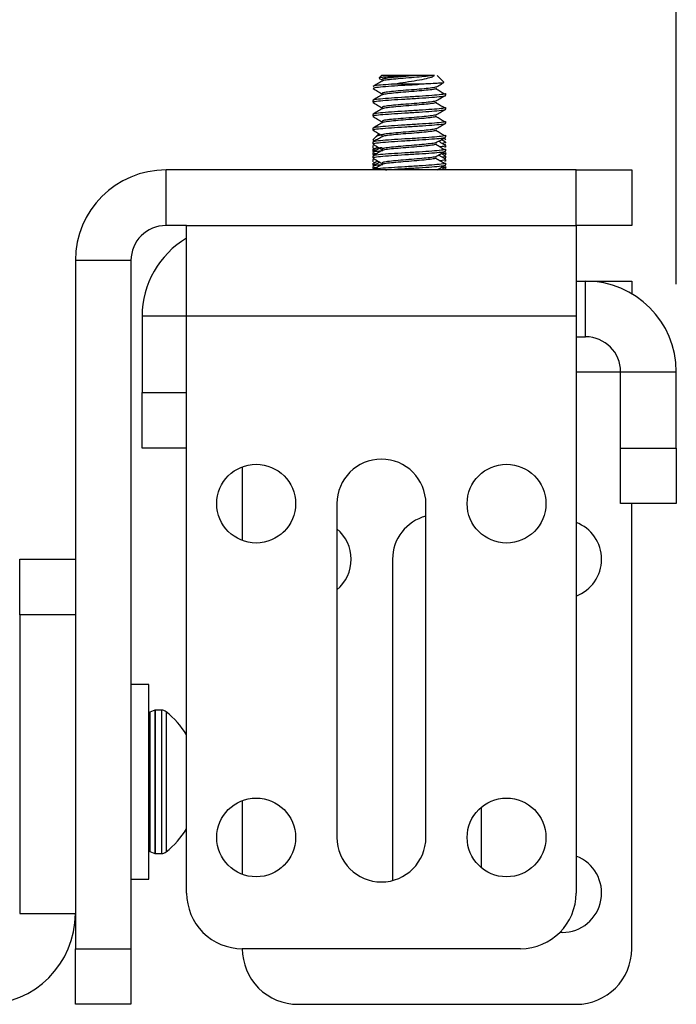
# Model space of a CAD drawing. Header units: inches. Extents: x 0.3 to 33.8, y 0.2 to 21.7.
# Tile 156 of 209: x 27.02 to 27.315, y 9.234 to 9.676. Entities that reach past the tile are written whole.
import ezdxf

# ---------------------------------------------------------------- set-up
doc = ezdxf.new("R2010")
doc.units = ezdxf.units.IN
doc.header["$MEASUREMENT"] = 0
doc.layers.add('BORDERS', color=7, linetype='Continuous')
doc.styles.add('SLDTEXTSTYLE0', font='TXT', dxfattribs={"width": 0.75})
doc.dimstyles.new('SLDDIMSTYLE0', dxfattribs={"dimtxt": 0.1377952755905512, "dimasz": 0.14, "dimexe": 0, "dimexo": 0.0625, "dimgap": 0.0344488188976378, "dimtad": 1, "dimdec": 3, "dimlfac": 5, "dimrnd": 1e-09, "dimzin": 12, "dimdsep": 46, "dimtxsty": 'SLDTEXTSTYLE0', "dimblk1": 'CLOSED', "dimblk2": 'CLOSED', "dimsah": 1, "dimcen": 0.09, "dimadec": 0, "dimazin": 3, "dimtfac": 1, "dimtdec": 3, "dimtofl": 0, "dimtmove": 0, "dimatfit": 3, "dimldrblk": 'CLOSED', "dimfxl": 0, "dimfrac": 2, "dimtolj": 1, "dimtzin": 12, "dimarcsym": 0})

# ---------------------------------------------------------------- blocks, each defined once
blk = doc.blocks.new('_Closed')
at = {"color": 0, "linetype": 'ByBlock', "lineweight": -2}
for p, q in [((-1, 0.166667), (0, 0)), ((-1, 0.166667), (-1, -0.166667)), ((0, 0), (-1, -0.166667)), ((0, 0), (-1, 0))]:
    blk.add_line(p, q, dxfattribs=at)
blk = doc.blocks.new('_D_14')
at = {"layer": 'BORDERS'}
for p, q in [((24.14413510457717, 12.30187955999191), (24.10215060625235, 12.30187955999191)), ((24.10215060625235, 12.30187955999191), (24.10215060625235, 12.08312956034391)), ((24.55139670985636, 12.30187955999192), (24.59338120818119, 12.30187955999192)), ((24.59338120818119, 12.30187955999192), (24.59338120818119, 12.08312956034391)), ((24.10215060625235, 12.08312956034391), (24.14413510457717, 12.08312956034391)), ((24.59338120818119, 12.08312956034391), (24.55139670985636, 12.08312956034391)), ((18.4635266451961, 9.641505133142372), (18.46352664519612, 11.9163330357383)), ((27.31497681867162, 9.557586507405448), (27.31497681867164, 11.91633303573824)), ((18.46352664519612, 11.87696295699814), (27.31497681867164, 11.87696295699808))]:
    blk.add_line(p, q, dxfattribs=at)
at = {"layer": 'BORDERS', "xscale": 0.14, "yscale": 0.14}
for p, rotation in [((18.46352664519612, 11.87696295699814, -0.1545014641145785), 180), ((27.31497681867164, 11.87696295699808, -0.1545014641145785), 360)]:
    blk.add_blockref('_Closed', p, dxfattribs=dict(at, rotation=rotation))
at = {"layer": 'BORDERS', "char_height": 0.1377952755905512, "attachment_point": 1, "style": 'SLDTEXTSTYLE0'}
for s, insert in [('1124', (24.14413510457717, 12.26075699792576)), ('44.257', (24.06777354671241, 12.05459040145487))]:
    blk.add_mtext(s, dxfattribs=dict(at, insert=insert))

msp = doc.modelspace()

# ---------------------------------------------------------------- linework, layer by layer
at = {"color": 7, "linetype": 'Continuous', "lineweight": 25}
for p, q in [((27.18248306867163, 9.651364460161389), (27.18144974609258, 9.650331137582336)), ((27.19724866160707, 9.651364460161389), (27.18248306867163, 9.651364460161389)), ((27.19832838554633, 9.651364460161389), (27.19724866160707, 9.651364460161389)), ((27.20639406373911, 9.65136446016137), (27.20574480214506, 9.651364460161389)), ((27.21047491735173, 9.648360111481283), (27.20747056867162, 9.651364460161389)), ((27.18154247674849, 9.650096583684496), (27.18278176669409, 9.649374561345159)), ((27.19943090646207, 9.647458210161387), (27.18696566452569, 9.647458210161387)), ((27.21137681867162, 9.642496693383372), (27.21137681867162, 9.643277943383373)), ((27.17857681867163, 9.640152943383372), (27.17857681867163, 9.639371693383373)), ((27.17857681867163, 9.633902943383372), (27.17857681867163, 9.633121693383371)), ((27.21137681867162, 9.636246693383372), (27.21137681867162, 9.637027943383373)), ((27.21137681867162, 9.629996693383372), (27.21137681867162, 9.630777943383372)), ((27.17857681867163, 9.627652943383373), (27.17857681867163, 9.626871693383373)), ((27.18133567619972, 9.62521706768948), (27.17998925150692, 9.623870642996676)), ((27.20757641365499, 9.626258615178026), (27.20747056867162, 9.626364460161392)), ((27.21137681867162, 9.623746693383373), (27.21137681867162, 9.624527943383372)), ((27.17998925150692, 9.623870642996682), (27.17857681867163, 9.622458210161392)), ((27.17901065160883, 9.622458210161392), (27.17857681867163, 9.622458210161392)), ((27.17857681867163, 9.621402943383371), (27.17857681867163, 9.620621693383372)), ((27.17862875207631, 9.622151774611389), (27.17919866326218, 9.621820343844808)), ((27.1788375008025, 9.622148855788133), (27.17901065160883, 9.622458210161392)), ((27.21130601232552, 9.621437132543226), (27.20937450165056, 9.622559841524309)), ((27.21137681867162, 9.622458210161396), (27.21057672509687, 9.623258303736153)), ((27.17857681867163, 9.619696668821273), (27.17857681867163, 9.618915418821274)), ((27.17857681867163, 9.618215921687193), (27.17857681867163, 9.617434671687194)), ((27.17857681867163, 9.616759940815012), (27.17857681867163, 9.615978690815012)), ((27.17857686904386, 9.617433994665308), (27.17910861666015, 9.617124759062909)), ((27.17862875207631, 9.61590177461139), (27.17919866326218, 9.615570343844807)), ((27.17897562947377, 9.618799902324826), (27.17865780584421, 9.618915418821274)), ((27.1787226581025, 9.617432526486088), (27.17950137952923, 9.617770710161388)), ((27.21130601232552, 9.615187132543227), (27.20937450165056, 9.61630984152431)), ((27.21101468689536, 9.615688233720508), (27.21129583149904, 9.615790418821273)), ((27.21113718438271, 9.618986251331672), (27.21107145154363, 9.619103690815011)), ((27.21137681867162, 9.619103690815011), (27.21137681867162, 9.61988494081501)), ((27.21137681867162, 9.617496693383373), (27.21137681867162, 9.618277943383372)), ((27.21137681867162, 9.615790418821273), (27.21137681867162, 9.616571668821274)), ((27.17857681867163, 9.615152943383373), (27.17857681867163, 9.614371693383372)), ((27.17857681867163, 9.613446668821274), (27.17857681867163, 9.612665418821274)), ((27.17857681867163, 9.611965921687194), (27.17857681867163, 9.611184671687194)), ((27.17857686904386, 9.611183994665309), (27.17910861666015, 9.61087475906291)), ((27.1792842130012, 9.613910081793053), (27.17864243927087, 9.613536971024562)), ((27.17897562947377, 9.612549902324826), (27.17865780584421, 9.612665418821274)), ((27.1787226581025, 9.611182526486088), (27.17950137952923, 9.611520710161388)), ((27.17950137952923, 9.612301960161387), (27.17872759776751, 9.611965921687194)), ((27.21088914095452, 9.613974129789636), (27.21126066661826, 9.614190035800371)), ((27.21113718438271, 9.612736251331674), (27.21107145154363, 9.612853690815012)), ((27.21137681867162, 9.614309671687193), (27.21137681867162, 9.615090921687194)), ((27.21137681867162, 9.612853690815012), (27.21137681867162, 9.613634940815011)), ((27.21137681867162, 9.611246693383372), (27.21137681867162, 9.612027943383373)), ((27.08572485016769, 9.583964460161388), (27.08572485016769, 9.608964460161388)), ((27.26997681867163, 9.608964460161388), (27.08572485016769, 9.608964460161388)), ((27.17857681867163, 9.610509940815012), (27.17857681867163, 9.609728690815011)), ((27.17862875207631, 9.60965177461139), (27.17919866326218, 9.609320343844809)), ((27.20875487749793, 9.608964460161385), (27.20812262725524, 9.609332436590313)), ((27.21125899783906, 9.608964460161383), (27.20937450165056, 9.61005984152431)), ((27.21101468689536, 9.609438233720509), (27.21129583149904, 9.609540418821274)), ((27.21137681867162, 9.609540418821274), (27.21137681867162, 9.610321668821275)), ((27.26997681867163, 9.583964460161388), (27.26997681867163, 9.608964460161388)), ((27.26997681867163, 9.608964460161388), (27.29497681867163, 9.608964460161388)), ((27.29497681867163, 9.608964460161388), (27.29497681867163, 9.583964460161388)), ((27.09497681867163, 9.583964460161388), (27.08572485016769, 9.583964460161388)), ((27.09497681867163, 9.543216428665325), (27.09497681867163, 9.583964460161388)), ((27.09497681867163, 9.583964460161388), (27.26997681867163, 9.583964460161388)), ((27.26997681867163, 9.583964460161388), (27.26997681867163, 9.543216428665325)), ((27.29497681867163, 9.583964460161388), (27.26997681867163, 9.583964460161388)), ((27.06997681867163, 9.568216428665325), (27.04497681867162, 9.568216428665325)), ((27.04497681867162, 9.568216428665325), (27.04497681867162, 9.258964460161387)), ((27.06997681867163, 9.568216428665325), (27.06997681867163, 9.258964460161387)), ((27.26997681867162, 9.558964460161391), (27.27422878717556, 9.558964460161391)), ((27.27422878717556, 9.53396446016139), (27.27422878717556, 9.558964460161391)), ((27.27422878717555, 9.558964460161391), (27.29497681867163, 9.558964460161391)), ((27.29497681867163, 9.558964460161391), (27.29497681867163, 9.553286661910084)), ((27.07497681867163, 9.543216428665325), (27.07497681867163, 9.508964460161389)), ((27.09497681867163, 9.543216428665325), (27.07497681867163, 9.543216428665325)), ((27.09497681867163, 9.28396446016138), (27.09497681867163, 9.543216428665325)), ((27.26997681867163, 9.543216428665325), (27.09497681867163, 9.543216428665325)), ((27.26997681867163, 9.543216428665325), (27.26997681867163, 9.28396446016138)), ((27.26997681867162, 9.53396446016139), (27.27422878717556, 9.53396446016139)), ((27.26997681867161, 9.518216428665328), (27.28997681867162, 9.518216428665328)), ((27.28997681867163, 9.518216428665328), (27.31497681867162, 9.518216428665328)), ((27.28997681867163, 9.48396446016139), (27.28997681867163, 9.518216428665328)), ((27.31497681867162, 9.48396446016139), (27.31497681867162, 9.518216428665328)), ((27.07497681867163, 9.483964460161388), (27.07497681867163, 9.508964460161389)), ((27.07497681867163, 9.508964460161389), (27.09497681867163, 9.508964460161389)), ((27.09497681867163, 9.483964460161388), (27.07497681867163, 9.483964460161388)), ((27.28997681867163, 9.48396446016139), (27.31497681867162, 9.48396446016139)), ((27.28997681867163, 9.45896446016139), (27.28997681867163, 9.48396446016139)), ((27.31497681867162, 9.48396446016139), (27.31497681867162, 9.45896446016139)), ((27.11997681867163, 9.475524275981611), (27.11997681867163, 9.442404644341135)), ((27.16247681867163, 9.458964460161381), (27.16247681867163, 9.30896446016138)), ((27.20247681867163, 9.30896446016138), (27.20247681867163, 9.458964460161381)), ((27.31497681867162, 9.45896446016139), (27.28997681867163, 9.45896446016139)), ((27.29497681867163, 9.258964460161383), (27.29497681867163, 9.458964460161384)), ((27.01997681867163, 9.433964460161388), (27.04497681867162, 9.433964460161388)), ((27.01997681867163, 9.408964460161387), (27.01997681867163, 9.433964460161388)), ((27.18747681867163, 9.433964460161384), (27.18747681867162, 9.28959954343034)), ((27.04497681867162, 9.408964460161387), (27.01997681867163, 9.408964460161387)), ((27.01997681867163, 9.408964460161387), (27.01997681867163, 9.27471249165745)), ((27.07797681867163, 9.377714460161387), (27.06997681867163, 9.377714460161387)), ((27.07797681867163, 9.290214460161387), (27.07797681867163, 9.377714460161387)), ((27.08063155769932, 9.366125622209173), (27.07840055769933, 9.365313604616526)), ((27.07840055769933, 9.365313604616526), (27.07840055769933, 9.333964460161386)), ((27.08063155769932, 9.366125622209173), (27.08063155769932, 9.333964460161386)), ((27.08372681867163, 9.366164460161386), (27.08085181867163, 9.366164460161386)), ((27.08085181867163, 9.366164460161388), (27.08085181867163, 9.333964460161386)), ((27.08372681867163, 9.366164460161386), (27.08372681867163, 9.333964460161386)), ((27.08572401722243, 9.365470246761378), (27.08572401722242, 9.333964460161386)), ((27.07840055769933, 9.333964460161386), (27.07840055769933, 9.302615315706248)), ((27.08063155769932, 9.333964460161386), (27.08063155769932, 9.301803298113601)), ((27.08085181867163, 9.333964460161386), (27.08085181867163, 9.301764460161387)), ((27.08372681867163, 9.333964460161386), (27.08372681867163, 9.301764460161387)), ((27.08572401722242, 9.333964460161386), (27.08572401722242, 9.302458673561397)), ((27.11997681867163, 9.32552427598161), (27.11997681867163, 9.292404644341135)), ((27.22747681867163, 9.29529963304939), (27.22747681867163, 9.322629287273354)), ((27.07840055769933, 9.302615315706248), (27.08063155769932, 9.301803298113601)), ((27.08085181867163, 9.301764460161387), (27.08372681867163, 9.301764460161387)), ((27.06997681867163, 9.290214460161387), (27.07797681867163, 9.290214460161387)), ((27.01997681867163, 9.27471249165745), (27.04497681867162, 9.27471249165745)), ((27.26372681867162, 9.266264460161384), (27.26266408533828, 9.266296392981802)), ((27.04497681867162, 9.258964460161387), (27.06997681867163, 9.258964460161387)), ((27.04497681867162, 9.233964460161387), (27.04497681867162, 9.258964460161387)), ((27.06997681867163, 9.258964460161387), (27.06997681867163, 9.233964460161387)), ((27.24497681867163, 9.25896446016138), (27.11997681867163, 9.25896446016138)), ((27.06997681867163, 9.233964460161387), (27.04497681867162, 9.233964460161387)), ((27.14497681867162, 9.233964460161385), (27.26997681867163, 9.233964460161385))]:
    msp.add_line(p, q, dxfattribs=at)
at = {"color": 7, "linetype": 'Continuous', "lineweight": 25, "flags": 128}
for points in [[(27.13809832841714, 9.445835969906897), (27.13871102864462, 9.446480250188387), (27.1393553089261, 9.44709295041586)], [(27.25059832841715, 9.445835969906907), (27.25121102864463, 9.446480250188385), (27.25185530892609, 9.44709295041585)], [(27.13809832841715, 9.295835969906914), (27.13871102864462, 9.296480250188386), (27.13935530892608, 9.297092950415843)], [(27.25059832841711, 9.295835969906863), (27.25121102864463, 9.296480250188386), (27.25185530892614, 9.29709295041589)]]:
    msp.add_lwpolyline(points, dxfattribs=at)
at = {"color": 7, "linetype": 'Continuous', "lineweight": 25}
for centre in [(27.12622681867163, 9.458964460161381), (27.23872681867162, 9.458964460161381), (27.12622681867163, 9.30896446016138), (27.23872681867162, 9.30896446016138)]:
    msp.add_circle(centre, 0.0176999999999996, dxfattribs=at)
for centre, radius, start, end in [((27.08572485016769, 9.568216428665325), 0.04074803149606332, 90, 180), ((27.08572485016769, 9.568216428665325), 0.01574803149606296, 90, 180), ((27.11572485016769, 9.543216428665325), 0.0407480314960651, 120.6091417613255, 180), ((27.27422878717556, 9.518216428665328), 0.04074803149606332, 0, 90), ((27.27422878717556, 9.518216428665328), 0.01574803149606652, 0, 90), ((27.18247681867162, 9.458964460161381), 0.02000000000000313, 0, 180), ((27.20747681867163, 9.433964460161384), 0.0200000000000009, 104.4775121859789, 180), ((27.15122681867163, 9.433964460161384), 0.01769999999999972, 309.4639964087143, 50.53600359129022), ((27.26372681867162, 9.433964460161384), 0.01770000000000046, 290.6774924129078, 69.32250758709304), ((27.07862081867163, 9.36470844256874), 0.0006440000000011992, 110.0000000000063, 180), ((27.08085181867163, 9.365520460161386), 0.0006440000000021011, 90, 110.0000000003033), ((27.08372681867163, 9.362944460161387), 0.003220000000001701, 51.66575319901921, 90), ((27.0608116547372, 9.333964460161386), 0.04016516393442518, 31.72117860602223, 51.66575319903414), ((27.0608116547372, 9.333964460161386), 0.04016516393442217, 308.3342468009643, 328.2788213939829), ((27.18247681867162, 9.30896446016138), 0.02000000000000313, 180, 0), ((27.07862081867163, 9.303220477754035), 0.0006440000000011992, 180, 249.9999999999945), ((27.08085181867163, 9.302408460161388), 0.0006440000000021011, 249.9999999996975, 270.0000000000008), ((27.08372681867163, 9.304984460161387), 0.003220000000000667, 270.0000000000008, 308.334246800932), ((27.26372681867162, 9.283964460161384), 0.01770000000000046, 270.0000000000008, 69.32250758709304), ((27.11997681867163, 9.28396446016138), 0.02500000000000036, 180, 270.0000000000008), ((27.24497681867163, 9.28396446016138), 0.02500000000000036, 270.0000000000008, 0), ((27.00422878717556, 9.27471249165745), 0.0407480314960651, 270.0000000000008, 0), ((27.14497681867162, 9.258964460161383), 0.02499999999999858, 180, 270.0000000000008), ((27.26997681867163, 9.258964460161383), 0.02500000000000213, 270.0000000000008, 0)]:
    msp.add_arc(centre, radius, start, end, dxfattribs=at)
for points, knots in [([(27.19724866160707, 9.651364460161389), (27.19582792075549, 9.651291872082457), (27.19298643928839, 9.651146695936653), (27.18879393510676, 9.650936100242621), (27.18518716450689, 9.650732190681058), (27.18259227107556, 9.650513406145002), (27.18126433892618, 9.650336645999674), (27.1814900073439, 9.650216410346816), (27.18158337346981, 9.650166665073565)], [0, 0, 0, 0, 0.1722087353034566, 0.344417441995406, 0.5164594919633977, 0.6949308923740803, 0.8737833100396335, 1, 1, 1, 1]), ([(27.19832838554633, 9.651364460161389), (27.19672452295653, 9.651234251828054), (27.19351679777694, 9.650973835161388), (27.18877399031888, 9.650583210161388), (27.18507924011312, 9.650192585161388), (27.18287344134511, 9.64984080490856), (27.18284590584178, 9.649619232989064), (27.18283455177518, 9.649527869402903)], [0, 0, 0, 0, 0.2126902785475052, 0.4253805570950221, 0.6380708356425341, 0.8507611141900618, 0.9999999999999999, 0.9999999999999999, 0.9999999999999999, 0.9999999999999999]), ([(27.20574480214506, 9.651364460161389), (27.20479404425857, 9.651234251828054), (27.20289252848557, 9.650973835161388), (27.19839466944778, 9.650583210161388), (27.1934991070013, 9.650192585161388), (27.18877846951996, 9.649801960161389), (27.18507901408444, 9.649411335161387), (27.18288089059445, 9.649061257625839), (27.18285149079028, 9.648841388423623), (27.18283950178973, 9.648751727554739)], [0, 0, 0, 0, 0.1495082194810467, 0.2990164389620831, 0.4485246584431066, 0.5980328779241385, 0.747541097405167, 0.8970493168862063, 1, 1, 1, 1]), ([(27.18696566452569, 9.647458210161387), (27.18865129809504, 9.647705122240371), (27.1920224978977, 9.648198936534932), (27.19731167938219, 9.649029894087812), (27.20188093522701, 9.649805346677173), (27.20504082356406, 9.650633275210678), (27.20597787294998, 9.651139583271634), (27.20639406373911, 9.65136446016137)], [0, 0, 0, 0, 0.2143812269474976, 0.4287538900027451, 0.6434454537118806, 0.8416361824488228, 1, 1, 1, 1]), ([(27.20574480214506, 9.651364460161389), (27.20547185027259, 9.651364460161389), (27.20447651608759, 9.651364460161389), (27.20209486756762, 9.651364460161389), (27.19956318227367, 9.651364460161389), (27.19832838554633, 9.651364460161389)], [0, 0, 0, 0, 0.1621691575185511, 0.5913588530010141, 1, 1, 1, 1]), ([(27.18274687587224, 9.648884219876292), (27.18206554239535, 9.648487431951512), (27.18070166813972, 9.647693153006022), (27.17933754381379, 9.646900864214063), (27.17865487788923, 9.646504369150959)], [0, 0, 0, 0, 0.4995573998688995, 1, 1, 1, 1]), ([(27.18696566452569, 9.647458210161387), (27.18523069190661, 9.647328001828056), (27.18176074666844, 9.647067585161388), (27.17890243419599, 9.646715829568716), (27.17885848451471, 9.646494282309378), (27.17884036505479, 9.646402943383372)], [0, 0, 0, 0, 0.3701670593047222, 0.7403341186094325, 1, 1, 1, 1]), ([(27.17884036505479, 9.645621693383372), (27.17885546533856, 9.645713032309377), (27.17889209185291, 9.645934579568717), (27.18182338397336, 9.646286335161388), (27.18673352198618, 9.646676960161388), (27.19303651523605, 9.647067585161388), (27.19729944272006, 9.647328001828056), (27.19943090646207, 9.647458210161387)], [0, 0, 0, 0, 0.1492046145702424, 0.3619034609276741, 0.5746023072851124, 0.7873011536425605, 1, 1, 1, 1]), ([(27.21045372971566, 9.648254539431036), (27.2104928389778, 9.648242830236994), (27.21077086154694, 9.648159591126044), (27.2095997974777, 9.648002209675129), (27.20688709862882, 9.64780291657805), (27.20319954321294, 9.64760934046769), (27.20047881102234, 9.647500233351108), (27.19943090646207, 9.647458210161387)], [0, 0, 0, 0, 0.04277499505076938, 0.3040817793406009, 0.5652569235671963, 0.8325563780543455, 1, 1, 1, 1]), ([(27.20730209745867, 9.646355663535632), (27.20797994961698, 9.646749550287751), (27.20904048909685, 9.647365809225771), (27.21010049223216, 9.64798162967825), (27.210482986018, 9.648203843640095)], [0, 0, 0, 0, 0.6391578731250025, 1, 1, 1, 1]), ([(27.18274687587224, 9.64263421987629), (27.18206554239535, 9.642237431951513), (27.18070166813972, 9.641443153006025), (27.17933754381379, 9.640650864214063), (27.17865487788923, 9.64025436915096)], [0, 0, 0, 0, 0.4995573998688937, 1, 1, 1, 1]), ([(27.17869356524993, 9.645503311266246), (27.17937599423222, 9.645107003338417), (27.18073980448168, 9.644314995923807), (27.18210146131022, 9.643521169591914), (27.18278176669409, 9.643124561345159)], [0, 0, 0, 0, 0.5003841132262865, 1, 1, 1, 1]), ([(27.21111327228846, 9.643277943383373), (27.21118875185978, 9.643239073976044), (27.2115170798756, 9.643069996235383), (27.20954376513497, 9.642770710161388), (27.20542764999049, 9.642380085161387), (27.19953745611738, 9.641989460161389), (27.19300796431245, 9.641598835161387), (27.18674117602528, 9.641208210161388), (27.18182131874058, 9.640817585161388), (27.17889243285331, 9.640465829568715), (27.1788555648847, 9.640244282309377), (27.17884036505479, 9.640152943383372)], [0, 0, 0, 0, 0.03731463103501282, 0.1623146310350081, 0.2873146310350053, 0.4123146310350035, 0.5373146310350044, 0.6623146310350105, 0.7873146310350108, 0.9123146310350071, 1, 1, 1, 1]), ([(27.17884036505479, 9.639371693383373), (27.17885556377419, 9.639463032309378), (27.17889242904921, 9.639684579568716), (27.18182134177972, 9.640036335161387), (27.18674109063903, 9.640426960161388), (27.1930082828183, 9.640817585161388), (27.19953626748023, 9.641208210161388), (27.20543208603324, 9.641598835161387), (27.2095272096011, 9.641989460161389), (27.21149118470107, 9.642278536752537), (27.21120444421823, 9.642437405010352), (27.21115271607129, 9.642466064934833)], [0, 0, 0, 0, 0.08855328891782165, 0.2147905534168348, 0.3410278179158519, 0.4672650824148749, 0.5935023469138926, 0.7197396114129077, 0.8459768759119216, 0.9722141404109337, 0.9999999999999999, 0.9999999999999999, 0.9999999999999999, 0.9999999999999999]), ([(27.20716755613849, 9.64635285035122), (27.20719603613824, 9.646330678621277), (27.20739177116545, 9.646178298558), (27.20591665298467, 9.645895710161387), (27.20284647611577, 9.645505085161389), (27.19840702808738, 9.645114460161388), (27.19349572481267, 9.644723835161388), (27.18877963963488, 9.644333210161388), (27.18507771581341, 9.643942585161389), (27.18287369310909, 9.643590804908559), (27.18284597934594, 9.643369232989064), (27.18283455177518, 9.643277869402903)], [0, 0, 0, 0, 0.02163109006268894, 0.1486643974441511, 0.2756977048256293, 0.4027310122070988, 0.5297643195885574, 0.6567976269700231, 0.7838309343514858, 0.9108642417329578, 0.9999999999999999, 0.9999999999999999, 0.9999999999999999, 0.9999999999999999]), ([(27.20723201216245, 9.645505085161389), (27.20685819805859, 9.645374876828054), (27.20611056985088, 9.645114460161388), (27.20279452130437, 9.644723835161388), (27.19842093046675, 9.644333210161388), (27.1934920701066, 9.643942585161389), (27.18878035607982, 9.643551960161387), (27.18507850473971, 9.643161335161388), (27.18288097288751, 9.642811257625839), (27.18285151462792, 9.642591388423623), (27.18283950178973, 9.64250172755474)], [0, 0, 0, 0, 0.130062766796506, 0.2601255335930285, 0.3901883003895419, 0.5202510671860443, 0.6503138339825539, 0.7803766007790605, 0.9104393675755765, 1, 1, 1, 1]), ([(27.21077970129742, 9.64306572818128), (27.21015718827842, 9.643444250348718), (27.20888868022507, 9.644215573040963), (27.20761245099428, 9.64498718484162), (27.20696252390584, 9.645380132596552)], [0, 0, 0, 0, 0.4907442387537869, 1, 1, 1, 1]), ([(27.20730209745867, 9.64010566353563), (27.20797993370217, 9.640499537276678), (27.20933592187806, 9.641287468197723), (27.21069122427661, 9.64207483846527), (27.2113690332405, 9.642468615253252)], [0, 0, 0, 0, 0.4998835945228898, 1, 1, 1, 1]), ([(27.17869356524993, 9.639253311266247), (27.17937599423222, 9.638857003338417), (27.18073980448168, 9.638064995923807), (27.18210146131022, 9.637271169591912), (27.18278176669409, 9.63687456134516)], [0, 0, 0, 0, 0.5003841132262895, 1, 1, 1, 1]), ([(27.20716755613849, 9.640102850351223), (27.20719603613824, 9.640080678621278), (27.20739177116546, 9.639928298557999), (27.20591665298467, 9.639645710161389), (27.20284647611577, 9.639255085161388), (27.19840702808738, 9.638864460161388), (27.19349572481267, 9.638473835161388), (27.18877963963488, 9.638083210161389), (27.18507771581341, 9.637692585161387), (27.18287369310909, 9.63734080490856), (27.18284597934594, 9.637119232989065), (27.18283455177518, 9.637027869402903)], [0, 0, 0, 0, 0.02163109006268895, 0.1486643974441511, 0.2756977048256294, 0.4027310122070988, 0.5297643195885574, 0.6567976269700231, 0.7838309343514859, 0.9108642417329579, 1, 1, 1, 1]), ([(27.20723201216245, 9.639255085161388), (27.20685819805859, 9.639124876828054), (27.20611056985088, 9.638864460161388), (27.20279452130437, 9.638473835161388), (27.19842093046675, 9.638083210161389), (27.19349207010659, 9.637692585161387), (27.18878035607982, 9.637301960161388), (27.18507850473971, 9.636911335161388), (27.18288097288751, 9.63656125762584), (27.18285151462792, 9.636341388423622), (27.18283950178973, 9.63625172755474)], [0, 0, 0, 0, 0.1300627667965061, 0.2601255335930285, 0.3901883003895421, 0.5202510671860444, 0.650313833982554, 0.7803766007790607, 0.9104393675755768, 1, 1, 1, 1]), ([(27.21077970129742, 9.63681572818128), (27.21015718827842, 9.637194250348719), (27.20888868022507, 9.637965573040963), (27.20761245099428, 9.63873718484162), (27.20696252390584, 9.63913013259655)], [0, 0, 0, 0, 0.4907442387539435, 1, 1, 1, 1]), ([(27.18274687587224, 9.636384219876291), (27.18206554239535, 9.635987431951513), (27.18070166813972, 9.635193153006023), (27.17933754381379, 9.634400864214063), (27.17865487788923, 9.63400436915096)], [0, 0, 0, 0, 0.4995573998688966, 1, 1, 1, 1]), ([(27.21111327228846, 9.637027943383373), (27.21118875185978, 9.636989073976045), (27.2115170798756, 9.636819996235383), (27.20954376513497, 9.636520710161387), (27.20542764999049, 9.636130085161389), (27.19953745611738, 9.635739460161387), (27.19300796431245, 9.635348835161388), (27.18674117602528, 9.634958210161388), (27.18182131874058, 9.634567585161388), (27.17889243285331, 9.634215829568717), (27.1788555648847, 9.633994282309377), (27.17884036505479, 9.633902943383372)], [0, 0, 0, 0, 0.03731463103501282, 0.1623146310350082, 0.2873146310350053, 0.4123146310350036, 0.5373146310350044, 0.6623146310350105, 0.7873146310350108, 0.9123146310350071, 1, 1, 1, 1]), ([(27.17884036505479, 9.633121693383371), (27.17885556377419, 9.633213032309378), (27.17889242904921, 9.633434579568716), (27.18182134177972, 9.633786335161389), (27.18674109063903, 9.634176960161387), (27.1930082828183, 9.634567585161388), (27.19953626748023, 9.634958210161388), (27.20543208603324, 9.635348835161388), (27.2095272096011, 9.635739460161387), (27.21149118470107, 9.636028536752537), (27.21120444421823, 9.636187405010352), (27.21115271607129, 9.636216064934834)], [0, 0, 0, 0, 0.08855328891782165, 0.2147905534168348, 0.341027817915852, 0.4672650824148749, 0.5935023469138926, 0.7197396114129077, 0.8459768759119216, 0.9722141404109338, 1, 1, 1, 1]), ([(27.20716755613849, 9.633852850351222), (27.20719603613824, 9.633830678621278), (27.20739177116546, 9.633678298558), (27.20591665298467, 9.633395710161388), (27.20284647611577, 9.633005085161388), (27.19840702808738, 9.632614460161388), (27.19349572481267, 9.632223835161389), (27.18877963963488, 9.631833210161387), (27.18507771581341, 9.631442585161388), (27.18287369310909, 9.63109080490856), (27.18284597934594, 9.630869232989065), (27.18283455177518, 9.630777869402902)], [0, 0, 0, 0, 0.02163109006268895, 0.1486643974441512, 0.2756977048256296, 0.4027310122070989, 0.5297643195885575, 0.6567976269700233, 0.783830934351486, 0.9108642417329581, 1, 1, 1, 1]), ([(27.20730209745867, 9.633855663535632), (27.20797993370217, 9.634249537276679), (27.20933592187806, 9.635037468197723), (27.21069122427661, 9.635824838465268), (27.2113690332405, 9.636218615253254)], [0, 0, 0, 0, 0.4998835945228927, 1, 1, 1, 1]), ([(27.18274687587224, 9.630134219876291), (27.18206554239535, 9.629737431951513), (27.18070166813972, 9.628943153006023), (27.17933754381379, 9.628150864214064), (27.17865487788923, 9.62775436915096)], [0, 0, 0, 0, 0.4995573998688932, 0.9999999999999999, 0.9999999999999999, 0.9999999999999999, 0.9999999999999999]), ([(27.17869356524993, 9.633003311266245), (27.17937599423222, 9.632607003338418), (27.18073980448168, 9.631814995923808), (27.18210146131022, 9.631021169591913), (27.18278176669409, 9.630624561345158)], [0, 0, 0, 0, 0.5003841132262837, 1, 1, 1, 1]), ([(27.21111327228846, 9.630777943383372), (27.21118875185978, 9.630739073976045), (27.2115170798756, 9.630569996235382), (27.20954376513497, 9.630270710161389), (27.20542764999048, 9.629880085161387), (27.19953745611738, 9.629489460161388), (27.19300796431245, 9.629098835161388), (27.18674117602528, 9.628708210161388), (27.18182131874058, 9.628317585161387), (27.17889243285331, 9.627965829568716), (27.1788555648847, 9.627744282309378), (27.17884036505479, 9.627652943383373)], [0, 0, 0, 0, 0.03731463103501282, 0.1623146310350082, 0.2873146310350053, 0.4123146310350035, 0.5373146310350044, 0.6623146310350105, 0.7873146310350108, 0.9123146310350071, 1, 1, 1, 1]), ([(27.17884036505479, 9.626871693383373), (27.17885556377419, 9.626963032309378), (27.17889242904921, 9.627184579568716), (27.18182134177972, 9.627536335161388), (27.18674109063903, 9.627926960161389), (27.1930082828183, 9.628317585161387), (27.19953626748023, 9.628708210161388), (27.20543208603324, 9.629098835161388), (27.2095272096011, 9.629489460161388), (27.21149118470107, 9.629778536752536), (27.21120444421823, 9.62993740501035), (27.21115271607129, 9.629966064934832)], [0, 0, 0, 0, 0.08855328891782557, 0.2147905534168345, 0.341027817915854, 0.4672650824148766, 0.5935023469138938, 0.7197396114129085, 0.845976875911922, 0.9722141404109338, 1, 1, 1, 1]), ([(27.20723201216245, 9.633005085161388), (27.20685819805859, 9.632874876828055), (27.20611056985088, 9.632614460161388), (27.20279452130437, 9.632223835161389), (27.19842093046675, 9.631833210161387), (27.1934920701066, 9.631442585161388), (27.18878035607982, 9.631051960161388), (27.18507850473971, 9.630661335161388), (27.18288097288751, 9.63031125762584), (27.18285151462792, 9.630091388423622), (27.18283950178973, 9.63000172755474)], [0, 0, 0, 0, 0.1300627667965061, 0.2601255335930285, 0.3901883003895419, 0.5202510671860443, 0.6503138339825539, 0.7803766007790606, 0.9104393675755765, 1, 1, 1, 1]), ([(27.21077970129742, 9.63056572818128), (27.21015718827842, 9.630944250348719), (27.20888868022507, 9.631715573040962), (27.20761245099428, 9.63248718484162), (27.20696252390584, 9.63288013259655)], [0, 0, 0, 0, 0.4907442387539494, 1, 1, 1, 1]), ([(27.20730209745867, 9.62760566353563), (27.20797993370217, 9.62799953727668), (27.20933592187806, 9.628787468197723), (27.21069122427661, 9.629574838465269), (27.2113690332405, 9.629968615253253)], [0, 0, 0, 0, 0.4998835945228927, 1, 1, 1, 1]), ([(27.17869356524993, 9.626753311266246), (27.17937599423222, 9.626357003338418), (27.18073980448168, 9.625564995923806), (27.18210146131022, 9.624771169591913), (27.18278176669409, 9.62437456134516)], [0, 0, 0, 0, 0.5003841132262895, 1, 1, 1, 1]), ([(27.21111327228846, 9.624527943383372), (27.21118875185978, 9.624489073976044), (27.2115170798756, 9.624319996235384), (27.20954376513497, 9.624020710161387), (27.20542764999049, 9.623630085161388), (27.19953745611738, 9.623239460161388), (27.19300796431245, 9.622848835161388), (27.18674117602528, 9.622458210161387), (27.18182131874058, 9.622067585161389), (27.17889243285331, 9.621715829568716), (27.1788555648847, 9.621494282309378), (27.17884036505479, 9.621402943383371)], [0, 0, 0, 0, 0.03731463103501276, 0.1623146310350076, 0.2873146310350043, 0.4123146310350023, 0.5373146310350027, 0.6623146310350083, 0.787314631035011, 0.912314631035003, 1, 1, 1, 1]), ([(27.18008216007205, 9.623777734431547), (27.1801155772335, 9.623860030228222), (27.18025921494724, 9.624213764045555), (27.1812445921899, 9.624559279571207), (27.18256192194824, 9.624875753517), (27.18261666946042, 9.624888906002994)], [0, 0, 0, 0, 0.2251571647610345, 0.9677979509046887, 0.9999999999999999, 0.9999999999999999, 0.9999999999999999, 0.9999999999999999]), ([(27.1818061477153, 9.62494296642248), (27.18144049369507, 9.624730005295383), (27.18093168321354, 9.624433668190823), (27.1804226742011, 9.624138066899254), (27.1802794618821, 9.624054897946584)], [0, 0, 0, 0, 0.7186448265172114, 1, 1, 1, 1]), ([(27.20716755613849, 9.627602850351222), (27.20719603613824, 9.627580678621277), (27.20739177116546, 9.627428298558), (27.20591665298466, 9.627145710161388), (27.20284647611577, 9.626755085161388), (27.19840702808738, 9.626364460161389), (27.19349572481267, 9.625973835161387), (27.18877963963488, 9.625583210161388), (27.18507771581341, 9.625192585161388), (27.18287369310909, 9.624840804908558), (27.18284597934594, 9.624619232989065), (27.18283455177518, 9.624527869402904)], [0, 0, 0, 0, 0.02163109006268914, 0.1486643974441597, 0.2756977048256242, 0.4027310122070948, 0.5297643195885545, 0.6567976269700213, 0.7838309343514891, 0.9108642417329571, 1, 1, 1, 1]), ([(27.20723201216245, 9.626755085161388), (27.20685819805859, 9.626624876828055), (27.20611056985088, 9.626364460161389), (27.20279452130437, 9.625973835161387), (27.19842093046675, 9.625583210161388), (27.1934920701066, 9.625192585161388), (27.18878035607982, 9.624801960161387), (27.18507850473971, 9.624411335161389), (27.18288097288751, 9.624061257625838), (27.18285151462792, 9.623841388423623), (27.18283950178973, 9.62375172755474)], [0, 0, 0, 0, 0.1300627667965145, 0.260125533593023, 0.3901883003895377, 0.5202510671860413, 0.6503138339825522, 0.7803766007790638, 0.910439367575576, 1, 1, 1, 1]), ([(27.21077970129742, 9.62431572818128), (27.21015718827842, 9.62469425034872), (27.20888868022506, 9.625465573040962), (27.20761245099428, 9.62623718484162), (27.20696252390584, 9.626630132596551)], [0, 0, 0, 0, 0.4907442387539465, 1, 1, 1, 1]), ([(27.18274687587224, 9.623884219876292), (27.18206554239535, 9.623487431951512), (27.18070166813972, 9.622693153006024), (27.17933754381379, 9.621900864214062), (27.17865487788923, 9.62150436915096)], [0, 0, 0, 0, 0.4995573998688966, 1, 1, 1, 1]), ([(27.17869356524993, 9.620503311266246), (27.17937599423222, 9.620107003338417), (27.18073980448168, 9.619314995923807), (27.18210146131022, 9.618521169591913), (27.18278176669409, 9.618124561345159)], [0, 0, 0, 0, 0.5003841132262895, 1, 1, 1, 1]), ([(27.17884036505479, 9.620621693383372), (27.17885556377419, 9.620713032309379), (27.17889242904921, 9.620934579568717), (27.18182134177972, 9.621286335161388), (27.18674109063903, 9.621676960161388), (27.1930082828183, 9.622067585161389), (27.19953626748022, 9.622458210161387), (27.20543208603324, 9.622848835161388), (27.2095272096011, 9.623239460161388), (27.21149118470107, 9.623528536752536), (27.21120444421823, 9.623687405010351), (27.21115271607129, 9.623716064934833)], [0, 0, 0, 0, 0.08855328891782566, 0.2147905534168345, 0.3410278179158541, 0.4672650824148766, 0.5935023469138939, 0.7197396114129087, 0.8459768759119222, 0.9722141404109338, 1, 1, 1, 1]), ([(27.20716755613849, 9.621352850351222), (27.20719603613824, 9.621330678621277), (27.20739177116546, 9.621178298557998), (27.20591665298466, 9.620895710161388), (27.20284647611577, 9.620505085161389), (27.19840702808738, 9.620114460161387), (27.19349572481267, 9.619723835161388), (27.18877963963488, 9.619333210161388), (27.18507771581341, 9.618942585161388), (27.18287369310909, 9.61859080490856), (27.18284597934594, 9.618369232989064), (27.18283455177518, 9.618277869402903)], [0, 0, 0, 0, 0.02163109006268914, 0.1486643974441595, 0.2756977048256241, 0.4027310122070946, 0.5297643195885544, 0.6567976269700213, 0.7838309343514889, 0.910864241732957, 1, 1, 1, 1]), ([(27.20723201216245, 9.620505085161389), (27.20685819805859, 9.620374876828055), (27.20611056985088, 9.620114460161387), (27.20279452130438, 9.619723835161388), (27.19842093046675, 9.619333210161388), (27.1934920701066, 9.618942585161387), (27.18878035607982, 9.618551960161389), (27.18507850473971, 9.618161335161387), (27.18288097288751, 9.617811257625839), (27.18285151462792, 9.617591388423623), (27.18283950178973, 9.617501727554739)], [0, 0, 0, 0, 0.1300627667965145, 0.260125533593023, 0.3901883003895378, 0.5202510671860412, 0.650313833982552, 0.7803766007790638, 0.9104393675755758, 1, 1, 1, 1]), ([(27.21077970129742, 9.618065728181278), (27.21015718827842, 9.61844425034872), (27.20888868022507, 9.619215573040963), (27.20761245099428, 9.619987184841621), (27.20696252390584, 9.62038013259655)], [0, 0, 0, 0, 0.4907442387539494, 1, 1, 1, 1]), ([(27.20730209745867, 9.621355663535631), (27.20797993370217, 9.62174953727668), (27.20933592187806, 9.622537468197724), (27.21069122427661, 9.623324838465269), (27.2113690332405, 9.623718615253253)], [0, 0, 0, 0, 0.4998835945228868, 1, 1, 1, 1]), ([(27.21129266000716, 9.619989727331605), (27.21060990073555, 9.62038609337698), (27.20955303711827, 9.620999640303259), (27.20849658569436, 9.621614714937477), (27.20812262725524, 9.621832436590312)], [0, 0, 0, 0, 0.6460240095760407, 1, 1, 1, 1]), ([(27.21100619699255, 9.621436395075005), (27.21116567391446, 9.621386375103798), (27.21174028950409, 9.62120614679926), (27.21058960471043, 9.621025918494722), (27.20975827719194, 9.620895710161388)], [0, 0, 0, 0, 0.2775367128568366, 1, 1, 1, 1]), ([(27.21108573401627, 9.620439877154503), (27.2112121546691, 9.620461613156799), (27.21144440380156, 9.620501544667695), (27.21129439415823, 9.620541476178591), (27.21122603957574, 9.620559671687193)], [0, 0, 0, 0, 0.5443320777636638, 1, 1, 1, 1]), ([(27.17881355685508, 9.619787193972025), (27.17868950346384, 9.619766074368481), (27.17851225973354, 9.619735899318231), (27.17862420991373, 9.61970572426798), (27.17865780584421, 9.619696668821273)], [0, 0, 0, 0, 0.6999028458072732, 1, 1, 1, 1]), ([(27.1788375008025, 9.615898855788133), (27.17871904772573, 9.616001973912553), (27.17850332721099, 9.616189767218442), (27.18004045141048, 9.61637756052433), (27.18073353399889, 9.616462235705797)], [0, 0, 0, 0, 0.549104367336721, 1, 1, 1, 1]), ([(27.18274687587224, 9.617634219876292), (27.18206554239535, 9.617237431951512), (27.18070166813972, 9.616443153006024), (27.17933754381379, 9.615650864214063), (27.17865487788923, 9.615254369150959)], [0, 0, 0, 0, 0.4995573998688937, 1, 1, 1, 1]), ([(27.1818061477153, 9.618692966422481), (27.18144047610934, 9.618480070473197), (27.18039231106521, 9.617869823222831), (27.17934373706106, 9.617261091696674), (27.17866097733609, 9.616864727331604)], [0, 0, 0, 0, 0.3488683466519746, 1, 1, 1, 1]), ([(27.18275685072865, 9.618942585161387), (27.18146061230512, 9.618812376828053), (27.17904927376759, 9.618570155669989), (27.17882931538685, 9.618327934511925), (27.17872759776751, 9.618215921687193)], [0, 0, 0, 0, 0.537559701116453, 1, 1, 1, 1]), ([(27.18311794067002, 9.617501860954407), (27.18261425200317, 9.617461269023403), (27.18049486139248, 9.617290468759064), (27.17878791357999, 9.617043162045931), (27.17885672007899, 9.616836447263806), (27.17888218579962, 9.616759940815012)], [0, 0, 0, 0, 0.1641359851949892, 0.690641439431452, 0.9999999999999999, 0.9999999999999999, 0.9999999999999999, 0.9999999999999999]), ([(27.21111327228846, 9.618277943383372), (27.21118875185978, 9.618239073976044), (27.2115170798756, 9.618069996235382), (27.20954376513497, 9.617770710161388), (27.20542764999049, 9.617380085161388), (27.19953745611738, 9.616989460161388), (27.19300796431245, 9.616598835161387), (27.18674117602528, 9.616208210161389), (27.18182131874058, 9.615817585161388), (27.17889243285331, 9.615465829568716), (27.1788555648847, 9.615244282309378), (27.17884036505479, 9.615152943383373)], [0, 0, 0, 0, 0.03731463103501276, 0.1623146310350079, 0.2873146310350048, 0.4123146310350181, 0.5373146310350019, 0.6623146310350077, 0.7873146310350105, 0.912314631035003, 1, 1, 1, 1]), ([(27.17884036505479, 9.614371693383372), (27.17885556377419, 9.614463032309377), (27.17889242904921, 9.614684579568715), (27.18182134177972, 9.615036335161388), (27.18674109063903, 9.615426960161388), (27.1930082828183, 9.615817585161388), (27.19953626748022, 9.616208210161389), (27.20543208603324, 9.616598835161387), (27.2095272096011, 9.616989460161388), (27.21149118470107, 9.617278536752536), (27.21120444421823, 9.617437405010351), (27.21115271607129, 9.617466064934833)], [0, 0, 0, 0, 0.0885532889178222, 0.2147905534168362, 0.3410278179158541, 0.4672650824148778, 0.5935023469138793, 0.7197396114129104, 0.8459768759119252, 0.9722141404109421, 1, 1, 1, 1]), ([(27.18094992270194, 9.619191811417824), (27.1809409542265, 9.619186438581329), (27.18030604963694, 9.618806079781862), (27.17967450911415, 9.61842586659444), (27.17905188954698, 9.618051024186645)], [0, 0, 0, 0, 0.01412570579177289, 1, 1, 1, 1]), ([(27.20730209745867, 9.615105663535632), (27.20797993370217, 9.615499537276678), (27.20933592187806, 9.616287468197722), (27.21069122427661, 9.61707483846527), (27.2113690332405, 9.617468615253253)], [0, 0, 0, 0, 0.4998835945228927, 1, 1, 1, 1]), ([(27.21129266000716, 9.613739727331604), (27.21060990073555, 9.614136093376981), (27.20955303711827, 9.614749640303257), (27.20849658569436, 9.61536471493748), (27.20812262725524, 9.61558243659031)], [0, 0, 0, 0, 0.6460240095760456, 1, 1, 1, 1]), ([(27.21107145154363, 9.61988494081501), (27.21113650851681, 9.619831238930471), (27.21135930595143, 9.619647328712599), (27.21031878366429, 9.619457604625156), (27.20878674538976, 9.619321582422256), (27.20872126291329, 9.619315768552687)], [0, 0, 0, 0, 0.2830525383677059, 0.9693561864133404, 1, 1, 1, 1]), ([(27.21114008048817, 9.616662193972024), (27.21122632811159, 9.61664107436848), (27.21184431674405, 9.616489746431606), (27.21101199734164, 9.616338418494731), (27.21029583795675, 9.616208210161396)], [0, 0, 0, 0, 0.1395618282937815, 1, 1, 1, 1]), ([(27.17881355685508, 9.613537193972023), (27.17868950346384, 9.613516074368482), (27.17851225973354, 9.613485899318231), (27.17862420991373, 9.613455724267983), (27.17865780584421, 9.613446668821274)], [0, 0, 0, 0, 0.6999028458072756, 1, 1, 1, 1]), ([(27.18274687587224, 9.61138421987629), (27.18206554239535, 9.610987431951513), (27.18070166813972, 9.610193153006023), (27.17933754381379, 9.609400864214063), (27.17865487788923, 9.60900436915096)], [0, 0, 0, 0, 0.4995573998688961, 1, 1, 1, 1]), ([(27.1818061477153, 9.612442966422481), (27.18144047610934, 9.612230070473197), (27.18039231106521, 9.61161982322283), (27.17934373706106, 9.611011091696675), (27.17866097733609, 9.610614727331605)], [0, 0, 0, 0, 0.3488683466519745, 1, 1, 1, 1]), ([(27.17869356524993, 9.614253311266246), (27.17937599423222, 9.613857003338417), (27.18073980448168, 9.613064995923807), (27.18210146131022, 9.612271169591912), (27.18278176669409, 9.611874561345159)], [0, 0, 0, 0, 0.5003841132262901, 1, 1, 1, 1]), ([(27.18311794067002, 9.611251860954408), (27.18261425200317, 9.611211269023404), (27.18049486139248, 9.611040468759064), (27.17878791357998, 9.610793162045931), (27.17885672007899, 9.610586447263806), (27.17888218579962, 9.610509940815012)], [0, 0, 0, 0, 0.1641359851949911, 0.6906414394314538, 1, 1, 1, 1]), ([(27.21111327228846, 9.612027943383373), (27.21118875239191, 9.611989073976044), (27.21151708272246, 9.611819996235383), (27.20954371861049, 9.611520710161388), (27.20542781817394, 9.611130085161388), (27.19953682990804, 9.610739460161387), (27.19301030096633, 9.610348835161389), (27.18673245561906, 9.609958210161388), (27.18185386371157, 9.609567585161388), (27.17907612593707, 9.60924906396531), (27.17899407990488, 9.609060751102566), (27.17896876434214, 9.609002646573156)], [0, 0, 0, 0, 0.03854439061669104, 0.1676639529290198, 0.2967835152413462, 0.4259030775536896, 0.5550226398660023, 0.684142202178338, 0.8132617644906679, 0.9423813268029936, 1, 1, 1, 1]), ([(27.18094992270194, 9.612941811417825), (27.1809409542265, 9.612936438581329), (27.18030604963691, 9.612556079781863), (27.17967450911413, 9.612175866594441), (27.17905188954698, 9.611801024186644)], [0, 0, 0, 0, 0.01412570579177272, 1, 1, 1, 1]), ([(27.20716755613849, 9.615102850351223), (27.20719603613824, 9.615080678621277), (27.20739177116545, 9.614928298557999), (27.20591665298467, 9.614645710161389), (27.20284647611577, 9.614255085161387), (27.19840702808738, 9.613864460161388), (27.19349572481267, 9.613473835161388), (27.18877963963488, 9.613083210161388), (27.18507771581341, 9.612692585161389), (27.18287369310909, 9.612340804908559), (27.18284597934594, 9.612119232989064), (27.18283455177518, 9.612027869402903)], [0, 0, 0, 0, 0.02163109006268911, 0.1486643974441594, 0.2756977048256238, 0.4027310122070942, 0.5297643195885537, 0.6567976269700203, 0.7838309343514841, 0.9108642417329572, 1, 1, 1, 1]), ([(27.20723201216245, 9.614255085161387), (27.20685819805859, 9.614124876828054), (27.20611056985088, 9.613864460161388), (27.20279452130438, 9.613473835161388), (27.19842093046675, 9.613083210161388), (27.1934920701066, 9.612692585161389), (27.18878035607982, 9.612301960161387), (27.18507850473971, 9.611911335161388), (27.18288097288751, 9.611561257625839), (27.18285151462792, 9.611341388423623), (27.18283950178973, 9.61125172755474)], [0, 0, 0, 0, 0.1300627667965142, 0.2601255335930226, 0.3901883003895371, 0.5202510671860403, 0.650313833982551, 0.7803766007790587, 0.9104393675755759, 1, 1, 1, 1]), ([(27.18431831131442, 9.608964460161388), (27.18516172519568, 9.60903529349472), (27.18755553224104, 9.609236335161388), (27.19305414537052, 9.609567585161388), (27.19952397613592, 9.609958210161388), (27.20543538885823, 9.610348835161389), (27.20952628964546, 9.610739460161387), (27.21149122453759, 9.611028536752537), (27.21120445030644, 9.611187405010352), (27.21115271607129, 9.611216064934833)], [0, 0, 0, 0, 0.0943771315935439, 0.2678645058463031, 0.4413518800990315, 0.6148392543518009, 0.7883266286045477, 0.961814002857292, 1, 1, 1, 1]), ([(27.21077970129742, 9.611815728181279), (27.21015718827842, 9.612194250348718), (27.20888868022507, 9.612965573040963), (27.20761245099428, 9.61373718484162), (27.20696252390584, 9.61413013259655)], [0, 0, 0, 0, 0.4907442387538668, 1, 1, 1, 1]), ([(27.20748933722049, 9.608964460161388), (27.20810475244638, 9.609322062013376), (27.20939831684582, 9.610073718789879), (27.21069122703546, 9.610824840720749), (27.2113690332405, 9.611218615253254)], [0, 0, 0, 0, 0.4757515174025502, 1, 1, 1, 1]), ([(27.21107145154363, 9.613634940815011), (27.21113650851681, 9.613581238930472), (27.21135930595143, 9.613397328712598), (27.21031878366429, 9.613207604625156), (27.20878674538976, 9.613071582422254), (27.20872126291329, 9.613065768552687)], [0, 0, 0, 0, 0.2830525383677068, 0.9693561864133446, 1, 1, 1, 1]), ([(27.21100619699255, 9.615186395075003), (27.21116567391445, 9.615136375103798), (27.21174028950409, 9.61495614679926), (27.21058960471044, 9.61477591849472), (27.20975827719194, 9.614645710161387)], [0, 0, 0, 0, 0.2775367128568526, 1, 1, 1, 1]), ([(27.21108573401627, 9.614189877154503), (27.2112121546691, 9.614211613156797), (27.21144440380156, 9.614251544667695), (27.21129439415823, 9.614291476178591), (27.21122603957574, 9.614309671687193)], [0, 0, 0, 0, 0.5443320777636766, 1, 1, 1, 1]), ([(27.1788375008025, 9.609648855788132), (27.17871904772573, 9.609751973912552), (27.17850332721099, 9.60993976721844), (27.18004045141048, 9.61012756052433), (27.18073353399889, 9.610212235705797)], [0, 0, 0, 0, 0.5491043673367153, 1, 1, 1, 1]), ([(27.21114008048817, 9.610412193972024), (27.21122632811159, 9.610391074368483), (27.21184431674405, 9.610239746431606), (27.21101199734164, 9.61008841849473), (27.21029583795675, 9.609958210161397)], [0, 0, 0, 0, 0.1395618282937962, 1, 1, 1, 1])]:
    msp.add_open_spline(points, degree=3, knots=knots, dxfattribs=at)

# ---------------------------------------------------------------- dimensions: what is measured, and where the dimension line sits
at = {"layer": 'BORDERS'}
dim = msp.add_linear_dim(base=(27.31497681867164, 11.87696295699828), p1=(18.4635266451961, 9.602135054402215), p2=(27.31497681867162, 9.51821642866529), dimstyle='SLDDIMSTYLE0', dxfattribs=at)
dim.commit()
dim.dimension.update_dxf_attribs({"geometry": '_D_14', "text_midpoint": (24.3477658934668, 11.8769629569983), "dimtype": 160})

doc.saveas('drawing.dxf')
